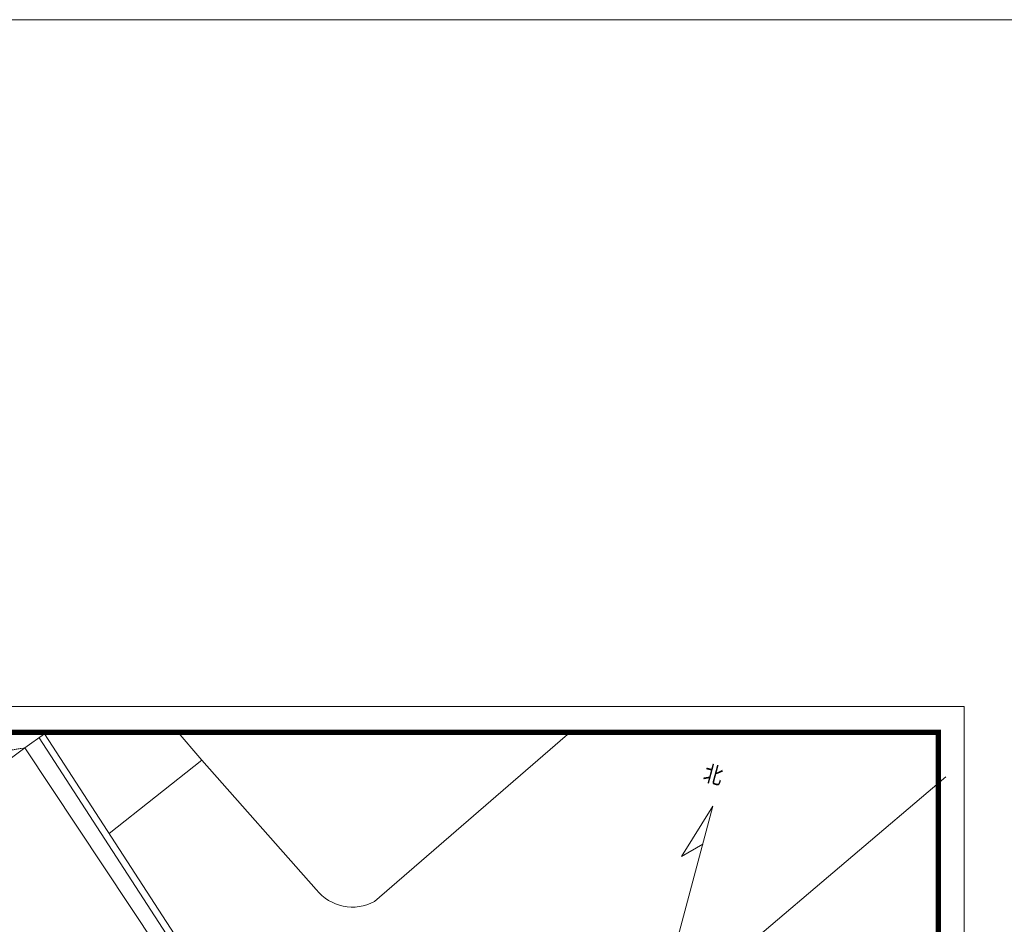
# Model space of a CAD drawing. Extents: x 566443 to 590371, y 3845226 to 3876576.
# Tile 5 of 221: x 585460 to 585650, y 3854160 to 3854335. Entities that reach past the tile are written whole.
import ezdxf

# ---------------------------------------------------------------- set-up
doc = ezdxf.new("R2010")
doc.units = 0
doc.linetypes.add('HIDDEN', pattern=[0.375, 0.25, -0.125])
doc.layers.get('0').update_dxf_attribs({"linetype": 'CONTINUOUS', "lineweight": 13})
for name, color, linetype, lineweight in [('0.09标注线', 3, 'CONTINUOUS', 9), ('0.13文字', 3, 'CONTINUOUS', 13), ('粗实线层', 6, 'CONTINUOUS', 30), ('虚线', 251, 'HIDDEN', 15)]:
    doc.layers.add(name, color=color, linetype=linetype, lineweight=lineweight)
doc.styles.add('-仿宋_GB2312', font='hztxt_e.shx', dxfattribs={"width": 0.75, "bigfont": 'hztxt.shx'})

msp = doc.modelspace()

# ---------------------------------------------------------------- linework, layer by layer
msp.add_lwpolyline([(585222.514, 3853905.031), (585642.514, 3853905.031), (585642.514, 3854202.031), (585222.514, 3854202.031)], close=True)
at = {"const_width": 1}
msp.add_lwpolyline([(585247.514, 3854197.031), (585637.514, 3854197.031), (585637.514, 3853910.031), (585247.514, 3853910.031), (585247.514, 3854197.031)], dxfattribs=at)
at = {"layer": '0.13文字', "color": 2, "linetype": 'Continuous', "lineweight": 9}
for p, q in [((585490.35, 3854197.475), (585495.279, 3854191.688)), ((585461.146, 3854194.04), (585488.421, 3854152.938))]:
    msp.add_line(p, q, dxfattribs=at)
at = {"layer": '0.13文字', "linetype": 'Continuous', "lineweight": 13}
for p, q in [((585528.654, 3854164.392), (585566.882, 3854197.475)), ((585448.631, 3854027.123), (585638.99, 3854188.428))]:
    msp.add_line(p, q, dxfattribs=at)
at = {"layer": '0.13文字', "linetype": 'Continuous', "lineweight": 9}
for p, q in [((585461.146, 3854194.04), (585464.949, 3854196.749)), ((585495.31, 3854191.654), (585477.437, 3854177.508))]:
    msp.add_line(p, q, dxfattribs=at)
at = {"layer": '0.13文字', "color": 1, "linetype": 'Continuous', "lineweight": 9}
for p, q in [((585463.862, 3854195.975), (585490.808, 3854154.459)), ((585464.949, 3854196.749), (585491.927, 3854155.185)), ((585495.279, 3854191.688), (585517.402, 3854166.688))]:
    msp.add_line(p, q, dxfattribs=at)
at = {"layer": '0.13文字', "linetype": 'Continuous', "lineweight": 13}
msp.add_lwpolyline([(584417.679, 3854334.545), (587345.582, 3854334.545), (587345.582, 3853637.299), (584417.679, 3853637.299)], close=True, dxfattribs=at)
at = {"layer": '0.13文字', "linetype": 'Continuous', "lineweight": 9}
msp.add_arc((585524.395, 3854172.239), 8.929, 218.44505, 298.49, dxfattribs=at)
at = {"layer": '粗实线层', "color": 7, "lineweight": 9}
for p, q in [((585593.991, 3854182.815), (585586.494, 3854154.753)), ((585593.991, 3854182.815), (585587.938, 3854173.064)), ((585587.938, 3854173.064), (585592.016, 3854175.42))]:
    msp.add_line(p, q, dxfattribs=at)
msp.add_spline([(585461.146, 3854194.04), (585426.26, 3854170.288), (585407.626, 3854162.825), (585375.742, 3854172.606)], degree=3, dxfattribs=at)
at = {"layer": '虚线', "color": 7, "lineweight": 9}
msp.add_line((585461.146, 3854194.04), (585449.801, 3854192.213), dxfattribs=at)

# ---------------------------------------------------------------- texts
at = {"layer": '0.09标注线', "color": 7, "style": '-仿宋_GB2312'}
msp.add_text('北', height=3.647, rotation=345.0413, dxfattribs=at).set_placement((585591.806, 3854187.481))

doc.saveas('drawing.dxf')
